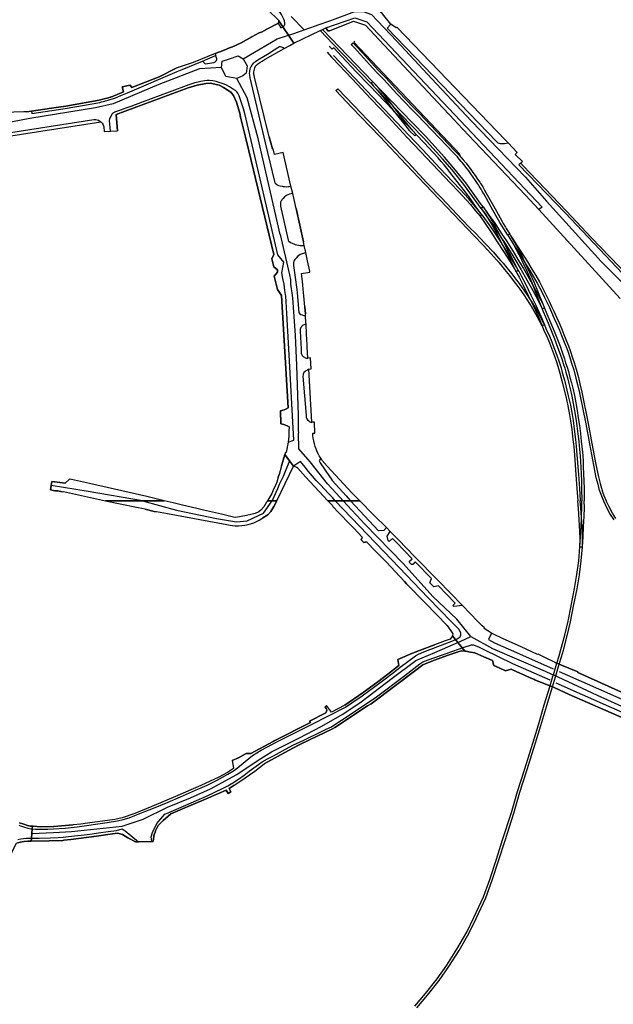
# Model space of a CAD drawing. Extents: x 166506 to 171543, y 332500 to 338212.
# Tile 69 of 139: x 168249 to 168648, y 336061 to 336723. Entities that reach past the tile are written whole.
import ezdxf

# ---------------------------------------------------------------- set-up
doc = ezdxf.new("R2010")
doc.units = 0
doc.header["$MEASUREMENT"] = 0
doc.layers.add('IRISH_OS_1000S_FEATURE', color=252, linetype='CONTINUOUS')

msp = doc.modelspace()

# ---------------------------------------------------------------- linework, layer by layer
at = {"layer": 'IRISH_OS_1000S_FEATURE', "color": 9}
for points in [[(168422.307, 336720.993), (168424.262, 336717.981), (168426.34, 336719.406), (168426.654, 336719.692), (168426.822, 336720.213), (168426.965, 336721.03), (168426.691, 336722.475), (168426.268, 336723.77), (168425.591, 336725.067), (168424.706, 336726.831), (168422.621, 336729.743), (168421.273, 336731.745), (168419.838, 336733.394), (168418.691, 336734.684), (168364.915, 336786.693), (168363.972, 336787.131), (168362.7, 336787.243), (168361.488, 336787.06), (168360.598, 336786.787), (168358.442, 336786.223)], [(168498.066, 336720.365), (168492.473, 336727.194), (168483.188, 336735.667)], [(168422.771, 336722.562), (168422.589, 336722.961), (168421.905, 336723.657), (168416.356, 336729.046)], [(168439.951, 336716.477), (168447.48, 336719.159), (168449.238, 336719.785), (168457.028, 336722.56), (168473.872, 336728.76), (168479.487, 336728.76), (168485.158, 336726.807), (168501.953, 336709.043), (168525.691, 336683.479), (168552.083, 336655.27), (168588.647, 336617.419), (168602.806, 336601.412), (168639.52, 336560.677), (168666.798, 336533.545), (168704.706, 336494.862), (168750.289, 336446.465), (168769.886, 336426.308), (168780.447, 336414.848)], [(168229.5, 336643.165), (168303.226, 336654.766), (168304.046, 336653.873), (168304.771, 336652.69), (168305.215, 336651.277), (168305.464, 336648.123), (168309.7, 336648.345), (168314.501, 336648.596), (168313.617, 336659.673), (168362.011, 336677.643), (168367.965, 336679.417), (168373.782, 336680.541), (168376.735, 336680.618), (168379.91, 336680.1), (168382.678, 336679.273), (168385.546, 336677.836), (168390.625, 336674.597), (168392.394, 336672.482), (168394.319, 336667.914), (168394.502, 336667.235), (168396.745, 336659.509), (168396.868, 336658.969), (168397.32, 336656.812), (168398.854, 336650.542), (168400.428, 336644.312), (168402.597, 336635.12), (168419.421, 336565.537), (168418.199, 336562.58), (168419.424, 336557.217), (168421.869, 336555.247), (168421.964, 336553.693), (168419.672, 336550.936), (168421.841, 336541.862), (168424.526, 336538), (168429.033, 336462.371), (168427.593, 336461.489), (168426.365, 336460.972), (168423.893, 336460.467), (168424.254, 336451.612), (168426.243, 336451.146), (168428.45, 336450.282), (168429.695, 336449.563), (168429.624, 336446.624), (168429.601, 336443.334), (168429.368, 336441.285), (168429.139, 336439.384), (168427.778, 336432.438), (168427.398, 336432.456), (168426.864, 336430.942), (168429.357, 336427.778), (168429.987, 336426.787), (168432.708, 336423.167), (168433.67, 336422.892), (168434.17, 336422.735), (168434.531, 336422.637), (168434.892, 336422.419), (168435.495, 336421.802), (168440.786, 336416.073), (168446.881, 336409.627), (168455.701, 336400), (168477.191, 336400), (168477.191, 336400), (168471.981, 336405.327), (168455.205, 336423.111), (168452.004, 336426.933), (168451.399, 336427.949), (168451.015, 336428.496), (168450.532, 336429.184), (168450.006, 336430.221), (168449.199, 336431.517), (168448.368, 336433.572), (168447.718, 336435.348), (168447.252, 336436.445), (168446.843, 336438.162), (168446.431, 336440.26), (168446.002, 336442.037), (168445.752, 336443.756), (168445.583, 336445.374), (168447.082, 336445.463), (168446.762, 336452.8), (168445.082, 336452.75), (168443.005, 336488.413), (168444.524, 336488.541), (168444.103, 336495.918), (168442.424, 336495.809), (168441.912, 336503.533), (168441.847, 336504.797), (168441.476, 336511.973), (168441.13, 336518.66), (168441.061, 336519.875), (168440.824, 336524.09), (168440.744, 336525.503), (168440.394, 336530.363), (168438.664, 336547.248), (168438.11, 336552.655), (168443.564, 336553.665), (168443.704, 336554.191), (168442.119, 336561.131), (168440.913, 336566.781), (168439.893, 336571.56), (168439.348, 336574.114), (168434.507, 336596.337), (168432.135, 336606.578), (168431.008, 336611.441), (168425.761, 336634.094), (168419.909, 336632.781), (168418.928, 336636.615), (168418.528, 336636.613), (168416.385, 336644.5), (168406.443, 336684.818), (168406.217, 336685.877), (168406.092, 336686.856), (168406.127, 336687.636), (168406.123, 336688.376), (168406.259, 336689.116), (168406.474, 336690.137), (168406.688, 336691.059), (168406.945, 336691.72), (168407.46, 336692.483), (168408.077, 336693.046), (168408.714, 336693.609), (168409.988, 336694.576), (168411.523, 336695.565), (168413.615, 336696.836), (168426.349, 336703.937), (168430.241, 336706.107), (168433.017, 336707.46), (168422.771, 336722.562), (168422.774, 336722.063), (168422.617, 336721.521), (168422.307, 336720.993), (168422.241, 336720.88), (168414.823, 336716.999), (168411.573, 336715.282), (168409.679, 336714.411), (168404.745, 336711.719), (168397.497, 336707.765), (168394.566, 336706.349), (168392.75, 336705.659), (168388.66, 336703.977), (168387.163, 336703.388), (168383.277, 336701.796), (168380.14, 336700.51), (168365.256, 336694.548), (168353.839, 336690.686), (168342.531, 336684.944), (168324.156, 336677.683), (168322.967, 336679.357), (168317.615, 336678.107), (168318.473, 336674.772), (168309.834, 336671.345), (168309.46, 336671.231), (168308.296, 336670.877), (168305.401, 336670.041), (168302.177, 336669.334), (168293.467, 336667.745), (168279.754, 336665.245), (168274.797, 336664.472), (168270.135, 336663.798), (168256.535, 336661.831), (168253.318, 336661.454), (168251.583, 336661.4), (168231.044, 336660.763)], [(168421.905, 336723.657), (168422.589, 336722.961), (168422.771, 336722.562), (168433.017, 336707.46), (168450.533, 336715.994), (168452.139, 336716.779), (168454.392, 336717.878), (168455.783, 336715.906), (168456.783, 336715.912), (168473.024, 336722.421), (168481.038, 336719.606), (168487.102, 336713.131), (168529.671, 336667.676), (168540.805, 336655.788), (168542.874, 336653.579), (168554.264, 336641.548), (168588.577, 336605.306), (168597.565, 336595.812), (168652.307, 336535.945)], [(168422.307, 336720.993), (168422.617, 336721.521), (168422.774, 336722.063), (168422.771, 336722.562)], [(168422.771, 336722.562), (168433.017, 336707.46)], [(168439.951, 336716.477), (168431.134, 336725.584)], [(168454.392, 336717.878), (168473.952, 336724.546), (168482.065, 336721.851), (168599.736, 336597.363), (168597.565, 336595.812)], [(168456.783, 336715.912), (168473.024, 336722.421), (168481.038, 336719.606), (168487.102, 336713.131)], [(168651.493, 336557.404), (168632.815, 336576.882), (168616.177, 336594.602), (168596.88, 336614.78), (168595.956, 336615.757), (168587.238, 336624.977), (168585.401, 336626.92), (168586.467, 336627.948), (168581.712, 336632.81), (168583.028, 336634.059), (168576.858, 336640.574), (168575.116, 336642.414), (168502.101, 336718.422), (168501.692, 336717.975), (168498.066, 336720.365), (168492.473, 336727.194)], [(168404.745, 336711.719), (168409.679, 336714.411), (168411.573, 336715.282), (168414.823, 336716.999), (168422.241, 336720.88), (168422.307, 336720.993)], [(168427.881, 336712.567), (168432.836, 336714.16), (168439.951, 336716.477)], [(168433.017, 336707.46), (168450.533, 336715.994)], [(168450.533, 336715.994), (168452.139, 336716.779)], [(168452.139, 336716.779), (168454.392, 336717.878)], [(168456.783, 336715.912), (168455.783, 336715.906), (168454.392, 336717.878)], [(168498.066, 336720.365), (168495.629, 336717.572), (168569.295, 336641.149), (168569.928, 336640.665), (168570.68, 336640.395), (168571.672, 336640.153), (168572.686, 336640.118), (168574.454, 336640.165), (168576.858, 336640.574)], [(168502.101, 336718.422), (168501.692, 336717.975), (168498.066, 336720.365)], [(168575.116, 336642.414), (168502.101, 336718.422)], [(168392.75, 336705.659), (168394.566, 336706.349), (168397.497, 336707.765), (168404.745, 336711.719)], [(168398.921, 336697.069), (168421.698, 336710.578), (168427.881, 336712.567)], [(168487.102, 336713.131), (168529.671, 336667.676)], [(168383.277, 336701.796), (168387.163, 336703.388)], [(168387.163, 336703.388), (168388.66, 336703.977)], [(168388.66, 336703.977), (168392.75, 336705.659)], [(168426.349, 336703.937), (168425.852, 336704.315), (168425.249, 336704.689), (168424.646, 336704.963), (168423.884, 336705.115), (168423.386, 336705.01), (168422.172, 336704.358), (168419.609, 336702.753), (168415.217, 336700.05), (168412.434, 336698.421), (168408.819, 336696.108), (168407.05, 336694.93), (168405.68, 336694.037), (168405.008, 336693.27), (168404.632, 336692.807), (168404.239, 336692.163), (168403.689, 336691.198), (168403.438, 336690.355), (168403.202, 336688.74), (168403.064, 336688.319), (168403.01, 336687.319), (168403.077, 336685.979), (168403.327, 336684.281), (168413.627, 336640.625)], [(168416.385, 336644.5), (168406.443, 336684.818), (168406.217, 336685.877), (168406.092, 336686.856), (168406.127, 336687.636), (168406.123, 336688.376), (168406.259, 336689.116), (168406.474, 336690.137), (168406.688, 336691.059), (168406.945, 336691.72), (168407.46, 336692.483), (168408.077, 336693.046), (168408.714, 336693.609), (168409.988, 336694.576), (168411.523, 336695.565), (168413.615, 336696.836), (168426.349, 336703.937)], [(168426.349, 336703.937), (168430.241, 336706.107)], [(168430.241, 336706.107), (168433.017, 336707.46)], [(168256.535, 336661.831), (168256.857, 336660.221), (168279.221, 336663.737), (168298.72, 336666.904), (168299.818, 336667.23), (168301.216, 336667.538), (168302.574, 336667.786), (168303.733, 336668.072), (168304.971, 336668.299), (168306.369, 336668.726), (168308.046, 336669.156), (168310.201, 336670.027), (168312.557, 336670.7), (168316.747, 336672.403), (168321.076, 336674.187), (168354.471, 336688.53), (168357.963, 336689.909), (168371.586, 336695.544)], [(168380.14, 336700.51), (168365.256, 336694.548)], [(168371.586, 336695.544), (168380.352, 336699.169)], [(168371.586, 336695.544), (168372.793, 336694.033), (168373.18, 336693.82), (168373.64, 336693.725), (168379.129, 336694.481), (168379.837, 336694.72), (168380.385, 336695.213), (168380.859, 336695.898), (168381.103, 336696.534), (168381.146, 336697.082), (168380.932, 336697.764), (168380.352, 336699.169)], [(168380.14, 336700.51), (168383.277, 336701.796)], [(168380.352, 336699.169), (168380.747, 336699.332), (168380.14, 336700.51)], [(168384.306, 336691.256), (168384.725, 336695.499), (168389.632, 336697.084), (168395.512, 336698.976), (168398.921, 336697.069)], [(168398.921, 336697.069), (168401.493, 336692.278), (168400.88, 336687.37), (168398.732, 336685.684), (168394.697, 336683.917)], [(168384.306, 336691.256), (168369.459, 336690.331), (168342.141, 336679.803), (168311.559, 336666.735), (168299.595, 336664.09), (168255.603, 336656.887), (168232.051, 336652.377), (168207.82, 336647.964), (168198.436, 336646.998)], [(168342.531, 336684.944), (168353.839, 336690.686)], [(168365.256, 336694.548), (168353.839, 336690.686)], [(168394.697, 336683.917), (168387.332, 336685.173), (168384.306, 336691.256)], [(168429.139, 336439.384), (168432.831, 336440.724), (168429.592, 336502.056), (168428.2, 336525.825), (168427.815, 336533.961), (168427.517, 336537.339), (168426.974, 336541.375), (168426.311, 336545.571), (168425.611, 336549.287), (168424.749, 336553.261), (168426.11, 336560.268), (168422.123, 336565.265), (168409.216, 336621.004), (168399.9, 336660.306), (168399.103, 336663.321), (168398.045, 336666.699), (168396.116, 336672.256), (168395.337, 336673.911), (168394.642, 336674.83), (168393.628, 336675.637), (168391.802, 336676.956), (168389.622, 336678.271), (168387.117, 336679.459), (168385.41, 336680.161), (168382.805, 336681.095), (168380.643, 336681.704), (168378.449, 336682.153), (168376.323, 336682.365), (168374.69, 336682.393), (168372.91, 336682.175), (168370.45, 336681.769), (168368.564, 336681.353), (168366.431, 336680.827), (168362.338, 336679.476), (168349.118, 336674.635), (168331.013, 336667.92), (168323.315, 336665.021), (168320.719, 336664.094), (168318.66, 336663.347), (168317.001, 336662.762), (168315.017, 336662.093), (168312.398, 336661.237)], [(168322.967, 336679.357), (168324.156, 336677.683), (168342.531, 336684.944)], [(168410.752, 336635.646), (168408.952, 336643.399), (168401.622, 336670.754), (168394.697, 336683.917)], [(168309.46, 336671.231), (168309.834, 336671.345), (168318.473, 336674.772), (168317.615, 336678.107), (168322.967, 336679.357)], [(168402.597, 336635.12), (168400.428, 336644.312), (168398.854, 336650.542), (168397.32, 336656.812), (168396.868, 336658.969), (168396.745, 336659.509), (168394.502, 336667.235), (168394.319, 336667.914), (168392.394, 336672.482), (168390.625, 336674.597), (168385.546, 336677.836), (168382.678, 336679.273), (168379.91, 336680.1), (168376.735, 336680.618), (168373.782, 336680.541), (168367.965, 336679.417), (168362.011, 336677.643), (168313.617, 336659.673), (168314.501, 336648.596)], [(168293.467, 336667.745), (168302.177, 336669.334)], [(168302.177, 336669.334), (168305.401, 336670.041), (168308.296, 336670.877), (168309.46, 336671.231)], [(168256.535, 336661.831), (168270.135, 336663.798)], [(168270.135, 336663.798), (168274.797, 336664.472), (168279.754, 336665.245)], [(168279.754, 336665.245), (168293.467, 336667.745)], [(168529.671, 336667.676), (168540.805, 336655.788)], [(168229.5, 336643.165), (168230.26, 336644.121), (168231.236, 336645.108), (168232.468, 336645.741), (168233.829, 336646.153), (168298.49, 336656.295), (168299.973, 336656.31), (168301.688, 336655.802), (168303.226, 336654.766)], [(168251.583, 336661.4), (168231.044, 336660.763)], [(168253.318, 336661.454), (168251.583, 336661.4)], [(168253.318, 336661.454), (168256.535, 336661.831)], [(168309.7, 336648.345), (168309.152, 336655.562), (168309.193, 336656.726), (168310.944, 336660.074), (168311.476, 336660.631), (168312.762, 336661.391)], [(168540.805, 336655.788), (168542.874, 336653.579)], [(168229.5, 336643.165), (168303.226, 336654.766)], [(168303.226, 336654.766), (168304.046, 336653.873), (168304.771, 336652.69), (168305.215, 336651.277), (168305.464, 336648.123), (168309.7, 336648.345)], [(168554.264, 336641.548), (168542.874, 336653.579)], [(168309.7, 336648.345), (168314.501, 336648.596)], [(168416.385, 336644.5), (168418.528, 336636.613), (168418.928, 336636.615)], [(168575.116, 336642.414), (168576.858, 336640.574)], [(168413.627, 336640.625), (168419.811, 336614.484), (168420.095, 336613.743), (168420.637, 336613.269), (168421.16, 336612.712), (168421.822, 336612.275), (168422.644, 336611.88), (168423.626, 336611.545), (168424.987, 336611.353), (168425.768, 336611.237), (168426.728, 336611.163), (168427.988, 336611.09), (168429.127, 336611.236), (168429.787, 336611.26), (168431.008, 336611.441)], [(168425.761, 336634.094), (168419.909, 336632.781), (168418.928, 336636.615)], [(168588.577, 336605.306), (168554.264, 336641.548)], [(168576.858, 336640.574), (168583.028, 336634.059)], [(168421.869, 336555.247), (168419.424, 336557.217), (168418.199, 336562.58), (168419.421, 336565.537), (168402.597, 336635.12)], [(168423.691, 336578.913), (168417.331, 336607.311), (168410.752, 336635.646)], [(168431.008, 336611.441), (168425.761, 336634.094)], [(168586.467, 336627.948), (168581.712, 336632.81), (168583.028, 336634.059)], [(168585.401, 336626.92), (168584.178, 336625.74), (168615.221, 336593.411), (168669.263, 336536.302), (168670.596, 336537.546)], [(168586.467, 336627.948), (168585.401, 336626.92)], [(168585.401, 336626.92), (168587.238, 336624.977)], [(168587.238, 336624.977), (168595.956, 336615.757)], [(168432.135, 336606.578), (168431.008, 336611.441)], [(168595.956, 336615.757), (168596.88, 336614.78)], [(168596.88, 336614.78), (168616.177, 336594.602)], [(168432.135, 336606.578), (168431.034, 336606.267), (168429.995, 336606.062), (168428.878, 336605.715), (168427.801, 336605.11), (168427.203, 336604.746), (168426.566, 336604.181), (168425.692, 336603.238), (168424.937, 336602.294), (168424.739, 336602.013), (168424.462, 336601.512), (168424.284, 336601.051), (168424.047, 336600.59), (168423.854, 336599.269), (168423.881, 336598.069), (168429.187, 336575.042), (168429.41, 336574.643), (168430.575, 336573.57), (168432.82, 336572.703), (168433.782, 336572.248), (168434.923, 336572.094), (168437.185, 336571.627), (168438.525, 336571.634), (168439.893, 336571.56)], [(168434.507, 336596.337), (168432.135, 336606.578)], [(168597.565, 336595.812), (168588.577, 336605.306)], [(168434.507, 336596.337), (168439.348, 336574.114)], [(168597.565, 336595.812), (168652.307, 336535.945)], [(168616.177, 336594.602), (168632.815, 336576.882), (168651.493, 336557.404), (168670.596, 336537.546)], [(168423.691, 336578.913), (168430.096, 336551.731), (168430.593, 336548.794), (168430.785, 336545.627), (168431.183, 336542.427), (168431.52, 336539.641), (168432.004, 336536.273)], [(168439.893, 336571.56), (168439.348, 336574.114)], [(168440.913, 336566.781), (168439.893, 336571.56)], [(168440.913, 336566.781), (168439.495, 336566.242), (168438.616, 336565.956), (168437.219, 336565.528), (168436.302, 336564.923), (168435.407, 336564.098), (168434.513, 336563.074), (168433.679, 336562.069), (168433.202, 336561.407), (168432.925, 336560.945), (168432.69, 336560.104), (168432.596, 336558.924), (168432.641, 336558.044), (168434.99, 336542), (168435.262, 336539.822), (168436.375, 336526.55), (168436.679, 336525.732), (168437.582, 336525.237), (168438.624, 336524.903), (168440.824, 336524.09)], [(168442.119, 336561.131), (168440.913, 336566.781)], [(168443.704, 336554.191), (168442.119, 336561.131)], [(168429.033, 336462.371), (168424.526, 336538), (168421.841, 336541.862), (168419.672, 336550.936), (168421.964, 336553.693), (168421.869, 336555.247)], [(168440.394, 336530.363), (168438.664, 336547.248), (168438.11, 336552.655), (168443.564, 336553.665), (168443.704, 336554.191)], [(168432.004, 336536.273), (168433.777, 336511.047)], [(168440.394, 336530.363), (168440.744, 336525.503)], [(168440.824, 336524.09), (168440.744, 336525.503)], [(168441.13, 336518.66), (168441.061, 336519.875), (168440.824, 336524.09)], [(168441.13, 336518.66), (168440.299, 336518.453), (168439.901, 336518.211), (168439.282, 336517.927), (168438.585, 336517.504), (168438.207, 336517.142), (168437.651, 336516.339), (168437.277, 336515.277), (168437.144, 336514.056), (168437.772, 336501.842), (168437.863, 336499.723), (168437.887, 336499.063), (168438.11, 336498.504), (168438.554, 336497.707), (168439.34, 336496.731), (168440.061, 336496.395), (168440.603, 336496.118), (168441.444, 336495.901), (168442.424, 336495.809)], [(168441.476, 336511.973), (168441.13, 336518.66)], [(168433.777, 336511.047), (168434.707, 336490.879), (168435.722, 336457.5), (168435.75, 336454.561), (168435.826, 336451.222), (168435.887, 336448.263), (168435.927, 336447.33)], [(168441.847, 336504.797), (168441.476, 336511.973)], [(168441.912, 336503.533), (168441.847, 336504.797)], [(168442.424, 336495.809), (168441.912, 336503.533)], [(168443.005, 336488.413), (168444.524, 336488.541), (168444.103, 336495.918), (168442.424, 336495.809)], [(168443.005, 336488.413), (168442.149, 336487.728), (168441.012, 336487.242), (168440.474, 336486.859), (168439.738, 336486.255), (168439.184, 336485.112), (168439.087, 336484.632), (168438.991, 336483.791), (168441.178, 336457.248), (168441.205, 336455.948), (168441.408, 336455.49), (168441.571, 336454.931), (168442.054, 336454.313), (168442.938, 336453.598), (168443.641, 336453.062), (168444.422, 336452.747), (168445.082, 336452.75)], [(168445.082, 336452.75), (168443.005, 336488.413)], [(168429.695, 336449.563), (168428.45, 336450.282), (168426.243, 336451.146), (168424.254, 336451.612), (168423.893, 336460.467), (168426.365, 336460.972), (168427.593, 336461.489), (168429.033, 336462.371)], [(168447.082, 336445.463), (168446.762, 336452.8), (168445.082, 336452.75)], [(168429.695, 336449.563), (168429.624, 336446.624), (168429.601, 336443.334), (168429.368, 336441.285), (168429.139, 336439.384)], [(168435.927, 336447.33), (168435.957, 336445.317)], [(168465.976, 336400), (168461.404, 336405.049), (168455.59, 336411.355), (168449.65, 336418.801), (168443.97, 336426.129), (168436.243, 336434.884), (168435.957, 336445.317)], [(168451.015, 336428.496), (168450.532, 336429.184), (168450.006, 336430.221), (168449.199, 336431.517), (168448.368, 336433.572), (168447.718, 336435.348), (168447.252, 336436.445), (168446.843, 336438.162), (168446.431, 336440.26), (168446.002, 336442.037), (168445.752, 336443.756), (168445.583, 336445.374), (168447.082, 336445.463)], [(168429.139, 336439.384), (168427.778, 336432.438), (168427.398, 336432.456), (168426.864, 336430.942)], [(168424.714, 336423.482), (168426.864, 336430.942)], [(168426.864, 336430.942), (168429.357, 336427.778)], [(168429.987, 336426.787), (168425.647, 336416.329)], [(168429.357, 336427.778), (168429.987, 336426.787)], [(168429.987, 336426.787), (168432.708, 336423.167)], [(168460.796, 336400), (168458.821, 336402.055), (168456.226, 336404.76), (168453.47, 336407.764), (168450.734, 336410.749), (168447.938, 336413.673), (168445.383, 336416.538), (168442.847, 336419.543), (168440.47, 336422.57), (168437.35, 336426.392), (168432.708, 336423.167)], [(168451.015, 336428.496), (168449.826, 336426.721), (168450.652, 336425.526), (168456.863, 336416.262), (168458.011, 336414.688), (168458.757, 336413.592), (168467.981, 336403.276), (168470.968, 336400)], [(168477.191, 336400), (168471.981, 336405.327), (168455.205, 336423.111), (168452.004, 336426.933), (168451.399, 336427.949), (168451.015, 336428.496)], [(168421.513, 336400), (168432.708, 336423.167)], [(168422.492, 336415.776), (168423.044, 336417.688)], [(168424.714, 336423.482), (168423.044, 336417.688)], [(168432.708, 336423.167), (168433.67, 336422.892), (168434.17, 336422.735), (168434.531, 336422.637), (168434.892, 336422.419), (168435.495, 336421.802), (168440.786, 336416.073), (168446.881, 336409.627), (168455.701, 336400)], [(168269.853, 336410.277), (168270.268, 336412.886)], [(168270.268, 336412.886), (168279.333, 336411.827)], [(168279.333, 336411.827), (168282.144, 336414.544)], [(168295.555, 336411.509), (168283.411, 336414.219), (168282.144, 336414.544)], [(168334.178, 336402.744), (168295.555, 336411.509)], [(168422.492, 336415.776), (168421.389, 336412.546), (168420.285, 336409.76), (168419.296, 336407.735), (168418.073, 336404.749), (168416.745, 336402.562), (168416.191, 336401.419), (168415.277, 336400)], [(168425.647, 336416.329), (168424.383, 336413.582), (168423.118, 336410.796), (168421.874, 336407.969), (168418.714, 336401.003)], [(168269.376, 336407.282), (168269.853, 336410.277)], [(168272.226, 336406.64), (168269.376, 336407.282)], [(168331.178, 336400), (168294.651, 336406.111), (168269.853, 336410.277)], [(168274.426, 336406.572), (168272.226, 336406.64)], [(168277.229, 336405.968), (168274.426, 336406.572)], [(168277.229, 336405.968), (168278.128, 336406.153), (168306.386, 336400)], [(168257.114, 336179.35), (168259.362, 336179.08), (168263.682, 336179.14), (168267.522, 336179.223), (168271.443, 336179.445), (168279.165, 336179.789), (168287.369, 336180.752), (168307.543, 336183.619), (168314.508, 336184.727), (168318.132, 336185.651), (168322.177, 336186.772), (168326.144, 336188.334), (168330.573, 336190.134), (168332.796, 336190.944), (168338.507, 336193.257), (168348.486, 336197.392), (168356.803, 336200.994), (168366.903, 336205.367), (168374.719, 336208.832), (168381.293, 336212.001), (168388.672, 336216.088), (168392.363, 336218.451), (168393.903, 336219.457), (168405.037, 336228.704), (168410.998, 336232.245), (168422.448, 336238.319), (168444.71, 336249.581), (168467.522, 336261.087), (168471.932, 336264.046), (168478.754, 336268.815), (168491.497, 336278.117), (168500.85, 336285.274), (168504.442, 336288.017), (168514.638, 336295.651), (168516.683, 336296.921), (168520.17, 336298.345), (168539.123, 336305.518), (168542.69, 336307.142), (168544.757, 336308.533), (168545.142, 336309.771), (168545.148, 336310.931), (168543.939, 336313.316), (168538.922, 336318.459), (168523.237, 336334.771), (168498.833, 336360.203), (168460.796, 336400)], [(168306.387, 336400), (168315.086, 336398.106), (168328.274, 336395.366), (168330.851, 336394.894), (168332.87, 336394.504), (168333.002, 336394.266)], [(168331.178, 336400), (168353.978, 336393.535), (168380.838, 336387.925), (168394.438, 336385.885), (168401.577, 336386.395), (168412.627, 336391.495), (168418.271, 336400)], [(168345.694, 336400), (168334.178, 336402.744)], [(168367.819, 336394.647), (168358.026, 336396.929), (168351.906, 336398.52), (168345.695, 336400)], [(168414.648, 336398.994), (168412.653, 336395.868), (168410.976, 336393.769), (168409.429, 336392.611), (168406.922, 336391.342), (168401.095, 336390.136), (168393.968, 336388.775), (168392.305, 336388.996), (168384.262, 336390.845), (168372.207, 336393.649), (168367.819, 336394.647)], [(168421.512, 336400), (168419.573, 336395.987), (168417.39, 336392.661), (168415.514, 336390.539), (168412.162, 336388.461)], [(168414.952, 336399.495), (168414.648, 336398.994)], [(168414.952, 336399.495), (168415.277, 336400)], [(168418.714, 336401.003), (168418.271, 336400)], [(168682.405, 336258.1), (168623.67, 336284.54), (168623.692, 336284.86), (168612.749, 336289.381), (168611.252, 336290.043), (168609.686, 336290.735), (168608.498, 336291.26), (168601.674, 336294.485), (168596.985, 336296.872), (168596.748, 336296.65), (168585.607, 336301.705), (168573.139, 336307.405), (168567.005, 336310.296), (168565.717, 336311.002), (168560.881, 336314.047), (168560.996, 336314.509), (168559.499, 336315.912), (168556.535, 336318.887), (168546.212, 336329.494), (168529.566, 336346.597), (168513.978, 336362.51), (168503.239, 336373.637), (168497.67, 336379.389), (168495.223, 336381.87), (168486.736, 336390.247), (168482.022, 336394.935), (168481.717, 336395.372), (168477.191, 336400), (168470.968, 336400), (168465.976, 336400), (168460.796, 336400), (168455.701, 336400), (168458.634, 336396.89), (168459.222, 336396.157), (168463.029, 336392.098), (168470.985, 336383.787), (168473.009, 336381.688), (168478.965, 336375.342), (168478.681, 336374.749), (168478.121, 336373.677), (168479.906, 336371.856), (168481.788, 336372.285), (168488.045, 336365.938), (168494.914, 336358.911), (168507.227, 336345.708), (168508.674, 336344.177), (168521.277, 336331.023), (168535.884, 336315.991), (168539.66, 336310.566), (168539.426, 336309.156), (168547.82, 336298.805), (168548.491, 336298.743), (168551.657, 336298.259), (168554.604, 336297.712), (168560.676, 336295.02), (168566.367, 336292.464), (168567.284, 336289.213), (168570.923, 336287.654), (168575.046, 336285.721), (168578.895, 336286.804), (168582.796, 336285.048), (168587.984, 336282.646), (168592.266, 336280.743), (168593.595, 336280.207), (168594.253, 336279.942), (168594.924, 336279.672), (168597.648, 336278.533), (168603.748, 336276.062), (168605.067, 336275.514), (168606.645, 336274.857), (168607.948, 336274.315), (168617.88, 336269.797), (168654.901, 336253.499)], [(168455.701, 336400), (168458.634, 336396.89), (168459.222, 336396.157)], [(168551.758, 336308.741), (168542.551, 336320.403), (168526.26, 336335.498), (168506.442, 336357.709), (168480.583, 336384.227), (168465.976, 336400)], [(168495.223, 336381.87), (168493.304, 336380.029), (168489.863, 336379.785), (168470.968, 336400)], [(168481.717, 336395.372), (168477.191, 336400)], [(168769.08, 336400), (168756.167, 336362.764), (168736.805, 336305.632), (168726.847, 336275.618), (168718.006, 336249.178), (168716.385, 336244.626), (168715.474, 336242.27), (168714.87, 336241.432), (168713.888, 336241.057), (168712.749, 336241.082), (168712.183, 336239.845), (168704.699, 336243.379), (168643.384, 336270.8), (168611.35, 336285.047)], [(168339.081, 336392.747), (168333.002, 336394.266)], [(168339.081, 336392.747), (168339.842, 336392.813), (168340.721, 336392.688), (168348.075, 336391.335), (168387.802, 336384.033), (168390.16, 336383.522), (168391.619, 336383.315), (168393.598, 336383.146), (168394.698, 336383.121), (168395.838, 336383.136), (168397.899, 336383.286), (168399.88, 336383.537), (168402.142, 336383.967), (168403.724, 336384.36), (168406.107, 336385.109), (168409.655, 336386.852), (168412.162, 336388.461)], [(168459.222, 336396.157), (168463.029, 336392.098)], [(168521.277, 336331.023), (168508.674, 336344.177), (168507.227, 336345.708), (168494.914, 336358.911), (168488.045, 336365.938), (168481.788, 336372.285), (168479.906, 336371.856), (168478.121, 336373.677), (168478.681, 336374.749), (168478.965, 336375.342), (168473.009, 336381.688), (168470.985, 336383.787), (168463.029, 336392.098)], [(168495.223, 336381.87), (168486.736, 336390.247), (168482.022, 336394.935), (168481.717, 336395.372)], [(168497.67, 336379.389), (168495.223, 336381.87)], [(168546.212, 336329.494), (168540.474, 336328.794), (168539.777, 336329.51), (168541.425, 336331.115), (168530.012, 336342.841), (168527.034, 336342.032), (168524.363, 336344.773), (168525.321, 336347.66), (168514.497, 336358.777), (168512.777, 336357.103), (168512.07, 336357.113), (168510.675, 336358.546), (168510.684, 336359.253), (168512.404, 336360.927), (168501.598, 336372.025), (168499.149, 336374.54), (168497, 336372.447), (168496.302, 336373.164), (168495.705, 336376.071), (168497.67, 336379.389)], [(168503.239, 336373.637), (168497.67, 336379.389)], [(168546.212, 336329.494), (168529.566, 336346.597), (168513.978, 336362.51), (168503.239, 336373.637)], [(168521.277, 336331.023), (168535.884, 336315.991)], [(168556.535, 336318.887), (168546.212, 336329.494)], [(168559.499, 336315.912), (168556.535, 336318.887)], [(168535.884, 336315.991), (168539.66, 336310.566), (168539.426, 336309.156)], [(168565.717, 336311.002), (168560.881, 336314.047), (168560.996, 336314.509), (168559.499, 336315.912)], [(168256.879, 336176.297), (168271.492, 336177.005), (168283.415, 336177.53), (168300.623, 336179.331), (168317.512, 336181.274), (168331.613, 336185.889), (168348.091, 336194.012), (168363.521, 336200.309), (168376.84, 336206.201), (168394.545, 336215.858), (168409.056, 336225.534), (168417.982, 336231.233), (168436.67, 336240.477), (168451.173, 336248.117), (168465.842, 336256.421), (168478.136, 336264.778), (168498.969, 336280.682), (168514.904, 336292.629), (168527.548, 336297.891), (168545.163, 336305.511), (168551.758, 336308.741)], [(168539.426, 336309.156), (168538.028, 336307.002), (168534.568, 336305.687), (168527.417, 336303.005)], [(168547.82, 336298.805), (168539.426, 336309.156)], [(168551.758, 336308.741), (168566.48, 336300.533), (168601.911, 336285.431), (168606.13, 336283.47)], [(168565.717, 336311.002), (168563.669, 336306.726), (168567.719, 336304.528), (168582.489, 336298.02), (168607.181, 336287.031)], [(168596.985, 336296.872), (168596.748, 336296.65), (168585.607, 336301.705), (168573.139, 336307.405), (168567.005, 336310.296), (168565.717, 336311.002)], [(168337.579, 336170.902), (168337.109, 336174.025), (168337.91, 336176.904), (168340.752, 336183.062), (168346.258, 336189.328), (168348.934, 336190.47), (168360.417, 336195.357), (168374.645, 336201.552), (168384.968, 336206.485), (168388.476, 336208.308), (168391.926, 336210.373), (168395.637, 336212.836), (168399.449, 336215.458), (168402.961, 336218.082), (168406.012, 336220.508), (168409.102, 336222.694), (168411.53, 336224.343), (168415.18, 336226.426), (168419.209, 336228.548), (168425.265, 336231.94), (168432.322, 336235.728), (168439.598, 336239.094), (168451.985, 336245.058), (168454.651, 336246.405), (168458.139, 336247.969), (168461.73, 336250.373), (168468.149, 336254.524), (168488.432, 336268.231), (168507.477, 336282.543), (168517.513, 336290.297), (168518.937, 336291.131), (168519.599, 336291.628), (168523.286, 336293.091), (168539.772, 336298.815), (168547.444, 336301.48), (168552.352, 336303.198), (168553.612, 336303.132), (168557.345, 336301.495), (168560.538, 336299.96), (168579.875, 336290.652), (168604.902, 336279.511)], [(168547.82, 336298.805), (168545.587, 336299.01), (168544.07, 336298.713), (168535.98, 336295.88), (168527.534, 336292.724), (168523.302, 336291.217), (168519.586, 336289.713), (168513.934, 336285.347), (168501.12, 336275.699), (168484.874, 336263.432), (168482.488, 336262.01)], [(168512.636, 336297.476), (168527.417, 336303.005)], [(168587.984, 336282.646), (168582.796, 336285.048), (168578.895, 336286.804), (168575.046, 336285.721), (168570.923, 336287.654), (168567.284, 336289.213), (168566.367, 336292.464), (168560.676, 336295.02), (168554.604, 336297.712), (168551.657, 336298.259), (168548.491, 336298.743), (168547.82, 336298.805)], [(168467.159, 336262.434), (168479.476, 336270.993), (168489.366, 336278.2), (168496.168, 336283.336), (168503.513, 336289.233), (168502.769, 336293.178)], [(168502.769, 336293.178), (168512.636, 336297.476)], [(168608.498, 336291.26), (168601.674, 336294.485), (168596.985, 336296.872)], [(168608.498, 336291.26), (168609.686, 336290.735)], [(168609.686, 336290.735), (168611.252, 336290.043)], [(168611.252, 336290.043), (168612.749, 336289.381)], [(168612.749, 336289.381), (168623.692, 336284.86)], [(168592.266, 336280.743), (168587.984, 336282.646)], [(168593.595, 336280.207), (168592.266, 336280.743)], [(168594.253, 336279.942), (168593.595, 336280.207)], [(168594.924, 336279.672), (168594.253, 336279.942)], [(168603.748, 336276.062), (168597.648, 336278.533), (168594.924, 336279.672)], [(168606.13, 336283.47), (168607.315, 336282.92)], [(168607.315, 336282.92), (168608.872, 336282.197)], [(168608.872, 336282.197), (168610.276, 336281.545)], [(168610.276, 336281.545), (168636.737, 336269.251), (168692.263, 336244.216), (168706.74, 336237.942), (168717.339, 336233.056)], [(168623.692, 336284.86), (168623.67, 336284.54)], [(168623.67, 336284.54), (168682.405, 336258.1)], [(168605.067, 336275.514), (168603.748, 336276.062)], [(168606.645, 336274.857), (168605.067, 336275.514)], [(168607.948, 336274.315), (168606.645, 336274.857)], [(168617.88, 336269.797), (168607.948, 336274.315)], [(168609.011, 336277.462), (168701.447, 336236.494), (168709.272, 336233.178), (168716.078, 336229.947), (168719.311, 336228.592), (168720.268, 336227.908), (168721.284, 336226.923), (168721.918, 336225.76), (168722.113, 336224.519), (168722.178, 336221.419), (168721.982, 336204.66), (168721.433, 336176.682), (168720.386, 336140.187), (168719.32, 336116.951), (168717.126, 336087.721), (168716.577, 336085.904), (168715.694, 336085.248), (168714.774, 336085.132), (168713.841, 336085.524)], [(168654.901, 336253.499), (168617.88, 336269.797)], [(168419.657, 336238.501), (168444.04, 336250.81), (168443.499, 336251.881), (168454.035, 336257.201), (168454.458, 336257.446), (168454.918, 336258.185), (168455.111, 336259.316), (168454.739, 336260.38), (168454.233, 336261.033), (168453.668, 336261.298)], [(168482.488, 336262.01), (168460.401, 336247.483), (168458.797, 336246.59), (168443.382, 336239.255), (168436.426, 336235.845)], [(168467.159, 336262.434), (168458.148, 336257.932), (168454.848, 336262.208), (168453.668, 336261.298)], [(168400.818, 336230.013), (168404.07, 336230.103), (168419.129, 336238.216)], [(168429.265, 336232.046), (168412.867, 336223.025)], [(168419.129, 336238.216), (168419.657, 336238.501)], [(168436.426, 336235.845), (168429.265, 336232.046)], [(168391.441, 336225.382), (168395.783, 336227.057), (168400.818, 336230.013)], [(168391.441, 336225.382), (168391.864, 336222.849)], [(168392.43, 336220.03), (168388.312, 336217.244), (168382.447, 336214.037), (168370.366, 336208.538), (168353.306, 336201.043), (168337.577, 336194.422), (168326.067, 336189.731), (168317.618, 336186.834), (168312.729, 336185.778), (168294.213, 336183.208)], [(168391.864, 336222.849), (168392.43, 336220.03)], [(168400.261, 336213.752), (168403.03, 336215.622), (168406.742, 336218.265), (168409.833, 336220.711), (168412.867, 336223.025)], [(168392.838, 336208.708), (168396.53, 336211.233), (168400.261, 336213.752)], [(168392.838, 336208.708), (168389.374, 336206.513), (168390.54, 336204.246), (168388.731, 336203.245), (168387.525, 336205.472), (168382.31, 336203.212), (168372.356, 336198.918), (168358.121, 336192.775), (168350.321, 336189.367), (168345.101, 336184.968), (168344.114, 336184.137), (168341.798, 336181.581), (168339.93, 336177.98), (168339.686, 336177.162), (168339.085, 336175.672), (168338.793, 336174.379), (168338.336, 336170.927)], [(168247.52, 336169.934), (168249.102, 336170.447), (168251.684, 336170.835), (168254.105, 336171.024), (168256.025, 336171.115), (168256.453, 336171.123), (168256.639, 336173.171), (168256.879, 336176.297), (168257.114, 336179.35), (168257.256, 336181.163), (168255.852, 336181.276), (168253.873, 336181.545), (168251.457, 336182.496), (168248.677, 336183.337)], [(168248.088, 336181.889), (168249.312, 336181.426), (168251.908, 336180.474), (168254.165, 336179.804), (168256.243, 336179.454), (168257.114, 336179.35)], [(168248.677, 336183.337), (168251.457, 336182.496)], [(168251.457, 336182.496), (168253.873, 336181.545), (168255.852, 336181.276), (168257.256, 336181.163)], [(168256.639, 336173.171), (168261.834, 336173.127), (168269.375, 336173.274), (168274.516, 336173.531), (168277.958, 336173.895), (168281.499, 336174.179), (168285.481, 336174.6), (168289.903, 336175.06), (168293.966, 336175.602), (168297.428, 336176.046), (168301.631, 336176.606), (168308.135, 336177.497), (168313.799, 336178.351), (168315.981, 336178.861), (168316.923, 336179.256), (168317.484, 336179.454), (168319.518, 336178.124), (168323.3, 336175.025), (168328.433, 336170.608)], [(168257.114, 336179.35), (168256.879, 336176.297)], [(168257.256, 336181.163), (168257.114, 336179.35)], [(168257.256, 336181.163), (168257.951, 336181.107), (168262.749, 336180.665), (168271.65, 336180.964), (168284.535, 336182.065)], [(168294.213, 336183.208), (168289.878, 336182.638), (168284.535, 336182.065)], [(168247.55, 336172.134), (168249.453, 336172.746), (168253.114, 336173.009), (168256.295, 336173.174), (168256.639, 336173.171)], [(168256.639, 336173.171), (168256.453, 336171.123)], [(168256.879, 336176.297), (168256.639, 336173.171)], [(168328.433, 336170.608), (168326.617, 336170.549), (168321.392, 336173.353), (168317.845, 336175.614), (168316.3, 336176.056), (168314.556, 336176.377), (168311.119, 336175.977), (168300.253, 336174.534), (168283.014, 336172.218), (168278.379, 336171.665)], [(168256.453, 336171.123), (168256.025, 336171.115), (168254.105, 336171.024), (168251.684, 336170.835), (168249.102, 336170.447), (168247.52, 336169.934), (168246.237, 336169.44), (168242.202, 336161.732)], [(168277.78, 336171.598), (168268.6, 336171.374), (168256.453, 336171.123)], [(168278.379, 336171.665), (168277.78, 336171.598)], [(168337.579, 336170.902), (168328.433, 336170.608)], [(168338.336, 336170.927), (168337.579, 336170.902)]]:
    msp.add_lwpolyline(points, dxfattribs=at)
at = {"layer": 'IRISH_OS_1000S_FEATURE'}
for points in [[(168459.307, 336706.907), (168450.533, 336715.994)], [(168486.095, 336681.605), (168452.139, 336716.779)], [(168473.941, 336708.834), (168473.322, 336708.325), (168544.628, 336632.812)], [(168499.621, 336662.514), (168494.282, 336668.048), (168483.763, 336679.007), (168474.872, 336688.337), (168465.057, 336698.661), (168459.786, 336704.37), (168458.651, 336703.544), (168456.665, 336705.583)], [(168486.483, 336678.746), (168484.722, 336680.58), (168459.307, 336706.907)], [(168545.964, 336627.433), (168545.393, 336628.123), (168544.119, 336629.58), (168542.795, 336631.104), (168539.72, 336634.322), (168535.699, 336638.597), (168515.811, 336659.28), (168512.068, 336663.221), (168502.223, 336673.535), (168493.415, 336683.1), (168488.55, 336688.131), (168483.764, 336693.303), (168477.71, 336699.966), (168473.401, 336704.584), (168471.479, 336706.584), (168472.705, 336707.762), (168474.636, 336705.753), (168478.961, 336701.117), (168485.017, 336694.452), (168489.785, 336689.299), (168494.652, 336684.267), (168503.463, 336674.697), (168513.299, 336664.394), (168517.04, 336660.455), (168536.931, 336639.768), (168540.954, 336635.491), (168544.052, 336632.249), (168545.4, 336630.697), (168546.688, 336629.224), (168548.681, 336626.816), (168549.869, 336625.323), (168550.756, 336624.128), (168551.823, 336622.674), (168553.214, 336620.722), (168554.766, 336618.551), (168556.379, 336616.18), (168557.79, 336614.108), (168558.455, 336613.172), (168559, 336612.235), (168559.867, 336610.94), (168560.292, 336610.083), (168560.959, 336608.827), (168561.968, 336607.133), (168563.765, 336603.983), (168566.996, 336598.222), (168570.127, 336592.6), (168572.875, 336587.716), (168573.674, 336586.24), (168574.692, 336584.447), (168575.112, 336583.77)], [(168455.239, 336701.471), (168458.32, 336698.056)], [(168458.32, 336698.056), (168458.93, 336697.38), (168472.078, 336683.5), (168484.688, 336670.174), (168496.415, 336657.721), (168508.928, 336644.471), (168518.099, 336634.805), (168530.087, 336622.034), (168538.218, 336613.435), (168543.706, 336607.69), (168548.973, 336602.065), (168551.535, 336599.159), (168555.026, 336594.941), (168558.137, 336591.154)], [(168559.26, 336592.051), (168556.371, 336595.983), (168552.827, 336600.263), (168550.232, 336603.208), (168544.941, 336608.858), (168539.45, 336614.607), (168531.324, 336623.2), (168519.335, 336635.972), (168510.163, 336645.639), (168497.652, 336658.888), (168485.925, 336671.341), (168473.313, 336684.669), (168460.178, 336698.534), (168459.571, 336699.207)], [(168599.721, 336517.43), (168598.437, 336520.014), (168596.707, 336523.345), (168594.518, 336527.403), (168591.735, 336531.996), (168587.64, 336538.332), (168585.033, 336542.123), (168582.947, 336544.954), (168581.283, 336547.117), (168578.006, 336551.362), (168574.699, 336555.495), (168572.178, 336558.532), (168570.811, 336560.141), (168569.203, 336561.978), (168565.517, 336566.026), (168560.227, 336571.718), (168553.661, 336578.565), (168549.841, 336582.433), (168544.883, 336587.574), (168530.884, 336602.373), (168521.126, 336612.481), (168508.407, 336626.074), (168490.714, 336644.747), (168471.949, 336664.397), (168461.148, 336675.716), (168462.378, 336676.889), (168473.179, 336665.571), (168491.945, 336645.918), (168509.645, 336627.239), (168522.358, 336613.652), (168532.113, 336603.548), (168546.112, 336588.748), (168551.184, 336583.486), (168554.89, 336579.74), (168561.463, 336572.885), (168566.768, 336567.175), (168570.471, 336563.11), (168572.098, 336561.251), (168573.479, 336559.625), (168576.017, 336556.569), (168579.342, 336552.412), (168582.63, 336548.154), (168584.305, 336545.976), (168586.418, 336543.108), (168589.055, 336539.275), (168591.981, 336534.748)], [(168486.095, 336681.605), (168484.973, 336680.634), (168486.483, 336678.746)], [(168560.059, 336597.505), (168558.409, 336599.854), (168548.394, 336613.676), (168540.521, 336623.431), (168534.2, 336631.035), (168521.305, 336645.041), (168512.596, 336654.031), (168498.819, 336668.353), (168486.095, 336681.605)], [(168500.545, 336664.106), (168495.587, 336670.614), (168492.91, 336673.819), (168490.313, 336676.944), (168488.522, 336678.914), (168486.095, 336681.605)], [(168486.483, 336678.746), (168487.266, 336677.768), (168489.03, 336675.829), (168491.605, 336672.731), (168494.258, 336669.554), (168499.621, 336662.514)], [(168500.545, 336664.106), (168497.593, 336667.175), (168486.483, 336678.746)], [(168515.211, 336646.261), (168510.351, 336651.399), (168507.536, 336654.203), (168500.597, 336661.504), (168499.621, 336662.514)], [(168499.621, 336662.514), (168500.381, 336661.517), (168503.582, 336657.35), (168506.574, 336653.713), (168510.434, 336648.912), (168514.165, 336645.181), (168515.211, 336646.261)], [(168558.698, 336596.486), (168557.025, 336598.867), (168547.043, 336612.643), (168539.206, 336622.354), (168532.92, 336629.915), (168520.069, 336643.874), (168511.373, 336652.851), (168500.545, 336664.106)], [(168515.211, 336646.261), (168511.719, 336650.027), (168507.893, 336654.785), (168504.913, 336658.408), (168501.731, 336662.55), (168500.545, 336664.106)], [(168559.26, 336592.051), (168555.483, 336597.378), (168552.037, 336602.178), (168550.425, 336604.409), (168546.798, 336609.308), (168539.366, 336618.905), (168535.641, 336623.524), (168533.829, 336625.754), (168531.977, 336628.023), (168529.843, 336630.551), (168526.624, 336634.152), (168520.389, 336640.657), (168515.211, 336646.261)], [(168576.745, 336578.399), (168571.344, 336587.112), (168568.637, 336591.781), (168565.512, 336597.392), (168562.285, 336603.146), (168560.499, 336606.276), (168559.477, 336607.993), (168558.779, 336609.307), (168558.393, 336610.087), (168557.558, 336611.334), (168557.024, 336612.25), (168556.394, 336613.137), (168554.973, 336615.223), (168553.371, 336617.578), (168551.83, 336619.734), (168550.446, 336621.677), (168549.388, 336623.118), (168548.521, 336624.287), (168547.361, 336625.744), (168545.964, 336627.433)], [(168560.059, 336597.505), (168558.698, 336596.486)], [(168558.698, 336596.486), (168562.17, 336591.546), (168563.33, 336589.945)], [(168558.698, 336596.486), (168562.273, 336591.652), (168563.33, 336589.945)], [(168560.059, 336597.505), (168563.548, 336592.54), (168567.901, 336586.529), (168572.785, 336579.231), (168575.863, 336574.588), (168580.927, 336566.494), (168583.517, 336562.179), (168587.152, 336556.029), (168591.06, 336549.407), (168593.333, 336545.225)], [(168560.059, 336597.505), (168563.471, 336592.438), (168567.078, 336586.608), (168569.849, 336581.457), (168572.098, 336577.192)], [(168559.26, 336592.051), (168558.137, 336591.154)], [(168558.137, 336591.154), (168561.525, 336586.308), (168565.243, 336580.841), (168569.654, 336574.111), (168573.879, 336567.577), (168577.782, 336561.154), (168581.138, 336555.778), (168582.27, 336553.86)], [(168559.26, 336592.051), (168562.925, 336587.272), (168566.657, 336581.785), (168571.079, 336575.039), (168573.589, 336571.157)], [(168563.33, 336589.945), (168565.837, 336585.89), (168568.584, 336580.784), (168571.979, 336574.345), (168573.589, 336571.157)], [(168563.33, 336589.945), (168566.505, 336585.557), (168571.37, 336578.289), (168572.098, 336577.192)], [(168575.112, 336583.77), (168575.65, 336582.902)], [(168575.65, 336582.902), (168576.447, 336581.617), (168578.046, 336579.077)], [(168572.098, 336577.192), (168574.433, 336573.667), (168579.478, 336565.606), (168582.056, 336561.309), (168585.688, 336555.165), (168589.58, 336548.569), (168593.795, 336540.816), (168597.308, 336534.022), (168599.272, 336529.933), (168599.753, 336528.865)], [(168572.098, 336577.192), (168573.252, 336575.002), (168577.273, 336567.042), (168583.712, 336554.69)], [(168578.046, 336579.077), (168576.745, 336578.399)], [(168576.745, 336578.399), (168580.492, 336572.117), (168584.192, 336565.444), (168586.288, 336560.938), (168588.944, 336555.317), (168592.795, 336546.577), (168593.333, 336545.225)], [(168576.745, 336578.399), (168581.21, 336571.132), (168584.481, 336565.857), (168588.399, 336559.673), (168588.633, 336559.298)], [(168578.046, 336579.077), (168578.578, 336578.264)], [(168578.046, 336579.077), (168578.543, 336578.231)], [(168578.543, 336578.231), (168579.7, 336576.264)], [(168578.578, 336578.264), (168580.289, 336575.645)], [(168579.7, 336576.264), (168581.728, 336572.815), (168585.458, 336566.088), (168587.573, 336561.541), (168588.633, 336559.298)], [(168573.589, 336571.157), (168575.32, 336568.48), (168579.229, 336562.047), (168582.591, 336556.659), (168583.712, 336554.69)], [(168573.589, 336571.157), (168575.993, 336566.398), (168582.27, 336553.86)], [(168580.289, 336575.645), (168582.648, 336572.038), (168585.922, 336566.76), (168589.838, 336560.578), (168592.861, 336555.733), (168595.512, 336551.319), (168597.981, 336547.021), (168599.787, 336543.626), (168601.449, 336540.367), (168602.946, 336537.325), (168604.427, 336534.101), (168606.136, 336530.584), (168607.575, 336527.46), (168609.481, 336523.267), (168611.178, 336519.449), (168612.961, 336515.374), (168614.454, 336511.691), (168616.205, 336507.274), (168617.488, 336503.986), (168618.544, 336501.012), (168620.229, 336496.054), (168621.186, 336492.997), (168622.62, 336488.473), (168624.145, 336482.75), (168625.189, 336478.596), (168626.492, 336472.948), (168630.741, 336451.992), (168633.263, 336438.413), (168635.88, 336424.297), (168637.608, 336416.039), (168638.741, 336411.547), (168639.603, 336408.309), (168640.321, 336406.026), (168641.284, 336403.53), (168642.856, 336400)], [(168588.633, 336559.298), (168591.411, 336554.846), (168594.046, 336550.458), (168596.493, 336546.198), (168598.279, 336542.84), (168599.929, 336539.606), (168601.411, 336536.594), (168602.89, 336533.375), (168604.6, 336529.857), (168606.029, 336526.752), (168607.931, 336522.57), (168609.622, 336518.763), (168611.394, 336514.713), (168612.876, 336511.058), (168614.623, 336506.652), (168615.895, 336503.393), (168616.938, 336500.454), (168618.613, 336495.526), (168619.565, 336492.487), (168620.988, 336487.997), (168622.499, 336482.324), (168623.537, 336478.198), (168624.83, 336472.588), (168629.072, 336451.668), (168631.592, 336438.103), (168634.212, 336423.968), (168635.951, 336415.657), (168637.096, 336411.121), (168637.97, 336407.835), (168638.715, 336405.465), (168640.998, 336400)], [(168588.633, 336559.298), (168590.236, 336555.907), (168594.097, 336547.143), (168599.971, 336532.888), (168601.329, 336529.505)], [(168583.712, 336554.69), (168583.243, 336554.427), (168582.27, 336553.86)], [(168582.27, 336553.86), (168582.809, 336552.94), (168584.277, 336550.256), (168586.991, 336544.964), (168590.659, 336537.515), (168591.981, 336534.748)], [(168583.712, 336554.69), (168584.066, 336554.056), (168584.24, 336553.775), (168585.78, 336551.052), (168588.51, 336545.727), (168592.189, 336538.255), (168595.233, 336531.886), (168598.798, 336524.02), (168601.266, 336518.138)], [(168593.333, 336545.225), (168595.297, 336541.612), (168598.829, 336534.78), (168600.814, 336530.65), (168601.329, 336529.505)], [(168593.333, 336545.225), (168598.506, 336532.217), (168599.753, 336528.865)], [(168591.981, 336534.748), (168593.7, 336531.151), (168596.991, 336523.975), (168599.721, 336517.43)], [(168591.981, 336534.748), (168593.176, 336532.898), (168595.994, 336528.248), (168598.197, 336524.163), (168600.108, 336520.424), (168601.266, 336518.138)], [(168601.329, 336529.505), (168599.753, 336528.865)], [(168599.753, 336528.865), (168600.489, 336527.23), (168602.006, 336523.565), (168603.873, 336519.221), (168606.284, 336513.335), (168608.145, 336508.871), (168610.192, 336503.285), (168611.866, 336498.581), (168613.185, 336494.768), (168613.93, 336492.133), (168614.927, 336489.17), (168615.742, 336486.388), (168616.756, 336482.473), (168617.77, 336478.684), (168618.653, 336475.173), (168619.783, 336470.318), (168620.659, 336465.43), (168621.524, 336460.349), (168622.31, 336455.338), (168623.115, 336450.257), (168623.825, 336444.915), (168624.394, 336439.701), (168624.885, 336434.502), (168625.314, 336430.126), (168625.606, 336426.354), (168625.706, 336422.372), (168625.95, 336418.251), (168626.121, 336413.069), (168626.321, 336408.298), (168626.394, 336400)], [(168601.329, 336529.505), (168601.825, 336528.3), (168603.677, 336523.93), (168605.446, 336519.865), (168607.855, 336513.985), (168609.728, 336509.491), (168611.791, 336503.862), (168613.47, 336499.144), (168614.808, 336495.277), (168615.554, 336492.635), (168616.549, 336489.68), (168617.381, 336486.841), (168618.4, 336482.906), (168619.416, 336479.111), (168620.305, 336475.573), (168621.449, 336470.661), (168622.334, 336465.722), (168623.202, 336460.623), (168623.989, 336455.602), (168624.797, 336450.502), (168625.513, 336445.119), (168626.086, 336439.873), (168626.577, 336434.664), (168627.008, 336430.275), (168627.304, 336426.441), (168627.405, 336422.443), (168627.649, 336418.329), (168627.82, 336413.132), (168628.02, 336408.357), (168628.093, 336400)], [(168601.266, 336518.138), (168599.721, 336517.43)], [(168599.721, 336517.43), (168600.758, 336515.108), (168603.064, 336510.011), (168604.739, 336506.187), (168606.111, 336502.501), (168607.981, 336497.18), (168609.544, 336492.765), (168610.81, 336488.751), (168611.636, 336485.803), (168613.061, 336480.605), (168615.638, 336470.106), (168617.069, 336463.764), (168618.234, 336457.669), (168618.871, 336453.588), (168619.65, 336447.956), (168620.482, 336441.039), (168620.996, 336436.391), (168621.42, 336430.604), (168622.513, 336417.399), (168623.087, 336408.124), (168623.724, 336400)], [(168601.266, 336518.138), (168602.308, 336515.805), (168604.617, 336510.703), (168606.315, 336506.825), (168607.71, 336503.079), (168609.584, 336497.746), (168611.157, 336493.305), (168612.439, 336489.236), (168613.275, 336486.257), (168614.706, 336481.032), (168617.292, 336470.496), (168618.734, 336464.111), (168619.909, 336457.96), (168620.553, 336453.835), (168621.336, 336448.174), (168622.171, 336441.234), (168622.689, 336436.547), (168623.115, 336430.736), (168624.209, 336417.522), (168624.782, 336408.255), (168625.429, 336400)], [(168625.202, 336369.078), (168625.287, 336374.182), (168625.083, 336379.545), (168624.133, 336394.789), (168623.724, 336400)], [(168626.221, 336388.618), (168625.829, 336394.903), (168625.429, 336400)], [(168626.221, 336388.618), (168626.27, 336389.74), (168626.435, 336395.279), (168626.394, 336400)], [(168626.862, 336368.992), (168627.242, 336375.599), (168627.654, 336382.393), (168627.968, 336389.677), (168628.134, 336395.239), (168628.093, 336400)], [(168640.998, 336400), (168643.214, 336395.022), (168645.535, 336390.811), (168647.977, 336387.06)], [(168649.393, 336388.001), (168646.993, 336391.687), (168644.73, 336395.793), (168642.856, 336400)], [(168625.202, 336369.078), (168625.546, 336375.703), (168625.956, 336382.481), (168626.221, 336388.618)], [(168626.862, 336368.992), (168626.947, 336374.525), (168626.785, 336379.568), (168626.221, 336388.618)], [(168609.686, 336290.735), (168611.158, 336295.588), (168612.398, 336299.923), (168614.962, 336309.571), (168617.165, 336319.021), (168619.233, 336329.351), (168621.546, 336341.061), (168623.169, 336350.293), (168624.391, 336359.628), (168625.202, 336369.078)], [(168611.252, 336290.043), (168612.789, 336295.108), (168614.037, 336299.47), (168616.612, 336309.159), (168618.827, 336318.661), (168620.9, 336329.02), (168623.218, 336340.749), (168624.849, 336350.036), (168626.088, 336359.488), (168626.862, 336368.992)], [(168625.202, 336369.078), (168626.862, 336368.992)], [(168607.315, 336282.92), (168609.686, 336290.735)], [(168608.872, 336282.197), (168611.252, 336290.043)], [(168605.067, 336275.514), (168607.056, 336282.067), (168607.315, 336282.92)], [(168606.645, 336274.857), (168608.683, 336281.573), (168608.872, 336282.197)], [(168514.198, 336060.131), (168521.417, 336068.698), (168529.122, 336078.463), (168535.665, 336087.753), (168542.474, 336098.462), (168549.106, 336109.872), (168553.912, 336119.77), (168560.415, 336133.64), (168564.529, 336145.421), (168569.032, 336159.021), (168573.211, 336172.041), (168579.076, 336190.415), (168583.24, 336204.456), (168587.807, 336219.035), (168593.632, 336237.648), (168597.226, 336249.372), (168601.207, 336262.794), (168605.067, 336275.514)], [(168515.467, 336058.999), (168522.735, 336067.624), (168530.485, 336077.446), (168537.078, 336086.807), (168543.927, 336097.578), (168550.608, 336109.072), (168555.446, 336119.037), (168561.991, 336132.997), (168566.139, 336144.874), (168570.648, 336158.494), (168574.83, 336171.523), (168580.7, 336189.914), (168584.866, 336203.96), (168589.429, 336218.527), (168595.256, 336237.145), (168598.854, 336248.881), (168602.836, 336262.305), (168606.645, 336274.857)]]:
    msp.add_lwpolyline(points, dxfattribs=at)
at = {"layer": 'IRISH_OS_1000S_FEATURE', "color": 9}
for points in [[(168421.513, 336400), (168432.708, 336423.167), (168429.987, 336426.787), (168429.357, 336427.778), (168426.864, 336430.942), (168424.714, 336423.482), (168423.044, 336417.688), (168422.492, 336415.776), (168421.389, 336412.546), (168420.285, 336409.76), (168419.296, 336407.735), (168418.073, 336404.749), (168416.745, 336402.562), (168416.191, 336401.419), (168415.277, 336400), (168421.513, 336400)], [(168320, 336400), (168331.178, 336400), (168345.694, 336400), (168334.178, 336402.744), (168295.555, 336411.509), (168283.411, 336414.219), (168282.144, 336414.544), (168279.333, 336411.827), (168270.268, 336412.886), (168269.853, 336410.277), (168269.376, 336407.282), (168272.226, 336406.64), (168274.426, 336406.572), (168277.229, 336405.968), (168278.128, 336406.153), (168306.386, 336400), (168320, 336400)], [(168320, 336400), (168306.387, 336400), (168315.086, 336398.106), (168328.274, 336395.366), (168330.851, 336394.894), (168332.87, 336394.504), (168333.002, 336394.266), (168339.081, 336392.747), (168339.842, 336392.813), (168340.721, 336392.688), (168348.075, 336391.335), (168387.802, 336384.033), (168390.16, 336383.522), (168391.619, 336383.315), (168393.598, 336383.146), (168394.698, 336383.121), (168395.838, 336383.136), (168397.899, 336383.286), (168399.88, 336383.537), (168402.142, 336383.967), (168403.724, 336384.36), (168406.107, 336385.109), (168409.655, 336386.852), (168412.162, 336388.461), (168415.514, 336390.539), (168417.39, 336392.661), (168419.573, 336395.987), (168421.512, 336400), (168418.546, 336400), (168418.271, 336400), (168415.575, 336400), (168415.277, 336400), (168414.952, 336399.495), (168414.648, 336398.994), (168412.653, 336395.868), (168410.976, 336393.769), (168409.429, 336392.611), (168406.922, 336391.342), (168401.095, 336390.136), (168393.968, 336388.775), (168392.305, 336388.996), (168384.262, 336390.845), (168372.207, 336393.649), (168367.819, 336394.647), (168358.026, 336396.929), (168351.906, 336398.52), (168345.695, 336400), (168320, 336400)], [(168392.43, 336220.03), (168388.312, 336217.244), (168382.447, 336214.037), (168370.366, 336208.538), (168353.306, 336201.043), (168337.577, 336194.422), (168326.067, 336189.731), (168317.618, 336186.834), (168312.729, 336185.778), (168294.213, 336183.208), (168289.878, 336182.638), (168284.535, 336182.065), (168271.65, 336180.964), (168262.749, 336180.665), (168257.951, 336181.107), (168257.256, 336181.163), (168257.114, 336179.35), (168256.879, 336176.297), (168256.639, 336173.171), (168256.453, 336171.123), (168268.6, 336171.374), (168277.78, 336171.598), (168278.379, 336171.665), (168283.014, 336172.218), (168300.253, 336174.534), (168311.119, 336175.977), (168314.556, 336176.377), (168316.3, 336176.056), (168317.845, 336175.614), (168321.392, 336173.353), (168326.617, 336170.549), (168328.433, 336170.608), (168337.579, 336170.902), (168338.336, 336170.927), (168338.793, 336174.379), (168339.085, 336175.672), (168339.686, 336177.162), (168339.93, 336177.98), (168341.798, 336181.581), (168344.114, 336184.137), (168345.101, 336184.968), (168350.321, 336189.367), (168358.121, 336192.775), (168372.356, 336198.918), (168382.31, 336203.212), (168387.525, 336205.472), (168388.731, 336203.245), (168390.54, 336204.246), (168389.374, 336206.513), (168392.838, 336208.708), (168396.53, 336211.233), (168400.261, 336213.752), (168403.03, 336215.622), (168406.742, 336218.265), (168409.833, 336220.711), (168412.867, 336223.025), (168429.265, 336232.046), (168436.426, 336235.845), (168443.382, 336239.255), (168458.797, 336246.59), (168460.401, 336247.483), (168482.488, 336262.01), (168484.874, 336263.432), (168501.12, 336275.699), (168513.934, 336285.347), (168519.586, 336289.713), (168523.302, 336291.217), (168527.534, 336292.724), (168535.98, 336295.88), (168544.07, 336298.713), (168545.587, 336299.01), (168547.82, 336298.805), (168539.426, 336309.156), (168538.028, 336307.002), (168534.568, 336305.687), (168527.417, 336303.005), (168512.636, 336297.476), (168502.769, 336293.178), (168503.513, 336289.233), (168496.168, 336283.336), (168489.366, 336278.2), (168479.476, 336270.993), (168467.159, 336262.434), (168458.148, 336257.932), (168454.848, 336262.208), (168453.668, 336261.298), (168454.233, 336261.033), (168454.739, 336260.38), (168455.111, 336259.316), (168454.918, 336258.185), (168454.458, 336257.446), (168454.035, 336257.201), (168443.499, 336251.881), (168444.04, 336250.81), (168419.657, 336238.501), (168419.129, 336238.216), (168404.07, 336230.103), (168400.818, 336230.013), (168395.783, 336227.057), (168391.441, 336225.382), (168391.864, 336222.849), (168392.43, 336220.03)]]:
    msp.add_lwpolyline(points, close=True, dxfattribs=at)

doc.saveas('drawing.dxf')
